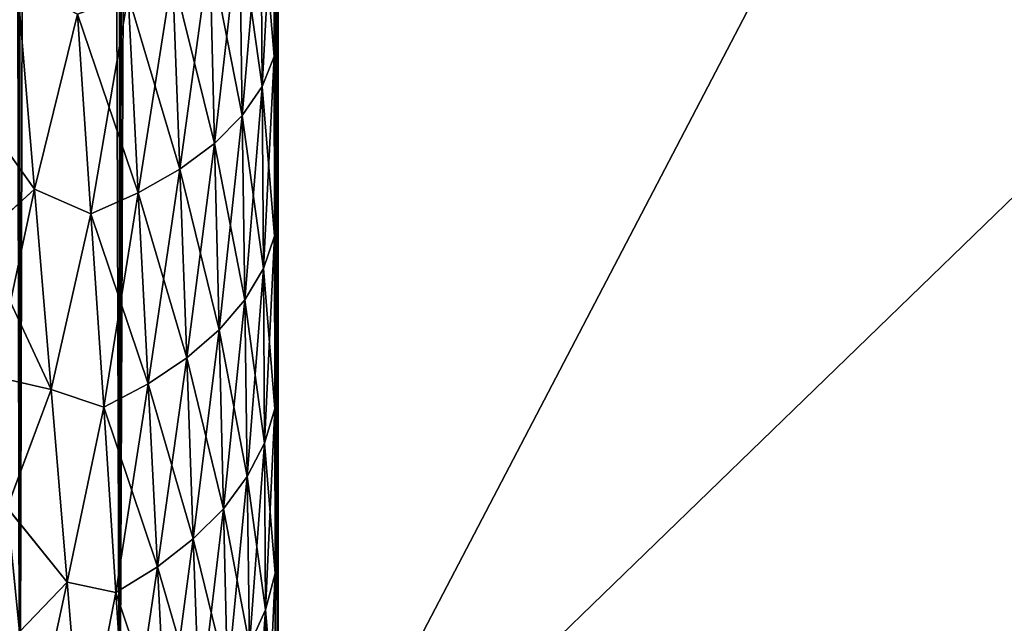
# Model space of a CAD drawing. Header units: metres. Extents: x -2 to 78, y -85 to 85.
# Tile 38 of 256: x 13.251 to 13.627, y -69.887 to -69.657. Entities that reach past the tile are written whole.
import ezdxf

# ---------------------------------------------------------------- set-up
doc = ezdxf.new("R2010")
doc.units = ezdxf.units.M
doc.layers.add('solid_20004802', color=7, linetype='CONTINUOUS')

msp = doc.modelspace()

# ---------------------------------------------------------------- linework, layer by layer
at = {"layer": 'solid_20004802'}
for points in [[(13.35, -69.995506, -2.995418), (21.683926, -54.040886, -2.886321), (30.017998, -53.841866, -2.777222)], [(13.35, -69.995506, -2.995418), (30.017998, -53.841866, -2.777222), (30.017998, -69.777306, -2.777222)], [(13.35, -69.995506, -2.995418), (13.35, -54.239883, -2.995418), (21.683926, -54.040886, -2.886321)], [(30.017998, -69.777306, 2.777222), (21.683926, -54.040886, 2.886321), (13.35, -54.239883, 2.995418)], [(13.251516, -54.239883, -2.989546), (13.251542, -69.995544, -2.98955), (13.214286, -69.995506, -2.980984)], [(13.214286, -54.239883, -2.980984), (13.251516, -54.239883, -2.989546), (13.214286, -69.995506, -2.980984)], [(13.214286, -54.239883, 2.980984), (13.214286, -69.995506, 2.980984), (13.251544, -69.995544, 2.98955)], [(13.244442, -54.239883, 2.9883), (13.214286, -54.239883, 2.980984), (13.251544, -69.995544, 2.98955)], [(13.244442, -54.239883, 2.9883), (13.28953, -69.995506, 2.993307), (13.28953, -54.239883, 2.993307)], [(13.244442, -54.239883, 2.9883), (13.251544, -69.995544, 2.98955), (13.28953, -69.995506, 2.993307)], [(13.251516, -54.239883, -2.989546), (13.28953, -54.239883, -2.993307), (13.251542, -69.995544, -2.98955)], [(13.251542, -69.995544, -2.98955), (13.28953, -54.239883, -2.993307), (13.28953, -69.995506, -2.993307)], [(13.319764, -54.239986, -2.994362), (13.35, -69.995506, -2.995418), (13.28953, -54.239883, -2.993307)], [(13.28953, -69.995506, -2.993307), (13.28953, -54.239883, -2.993307), (13.35, -69.995506, -2.995418)], [(13.28953, -69.995506, 2.993307), (13.35, -69.995506, 2.995418), (13.35, -54.239883, 2.995418)], [(13.28953, -69.995506, 2.993307), (13.35, -54.239883, 2.995418), (13.319761, -54.239986, 2.994362)], [(13.28953, -69.995506, 2.993307), (13.319761, -54.239986, 2.994362), (13.28953, -54.239883, 2.993307)], [(13.319764, -54.239986, -2.994362), (13.35, -54.239883, -2.995418), (13.35, -69.995506, -2.995418)], [(13.35, -69.995506, 2.995418), (30.017998, -69.777306, 2.777222), (13.35, -54.239883, 2.995418)], [(13.35, -70.159676, -0.470047), (13.35, -70.162575, -0.408759), (13.35, -68.792595, -1.297788)], [(13.35, -70.162575, 0.408759), (13.35, -68.792595, -1.297788), (13.35, -70.162575, -0.408759)], [(13.35, -69.68425, -1.107604), (13.35, -68.792595, -1.297788), (13.35, -69.636635, -1.133018)], [(13.35, -69.729332, -1.081218), (13.35, -68.792595, -1.297788), (13.35, -69.68425, -1.107604)], [(13.35, -69.771767, -1.054138), (13.35, -68.792595, -1.297788), (13.35, -69.729332, -1.081218)], [(13.35, -69.811577, -1.026037), (13.35, -68.792595, -1.297788), (13.35, -69.771767, -1.054138)], [(13.35, -69.848869, -0.997202), (13.35, -68.792595, -1.297788), (13.35, -69.811577, -1.026037)], [(13.35, -69.883781, -0.968), (13.35, -68.792595, -1.297788), (13.35, -69.848869, -0.997202)], [(13.35, -69.916222, -0.938469), (13.35, -68.792595, -1.297788), (13.35, -69.883781, -0.968)], [(13.35, -69.946198, -0.908476), (13.35, -68.792595, -1.297788), (13.35, -69.916222, -0.938469)], [(13.35, -69.999748, -0.847516), (13.35, -68.792595, -1.297788), (13.35, -69.946198, -0.908476)], [(13.35, -70.04496, -0.785292), (13.35, -68.792595, -1.297788), (13.35, -69.999748, -0.847516)], [(13.35, -70.082352, -0.722274), (13.35, -68.792595, -1.297788), (13.35, -70.04496, -0.785292)], [(13.35, -70.112061, -0.658552), (13.35, -68.792595, -1.297788), (13.35, -70.082352, -0.722274)], [(13.35, -70.134682, -0.595149), (13.35, -68.792595, -1.297788), (13.35, -70.112061, -0.658552)], [(13.35, -70.150337, -0.532146), (13.35, -68.792595, -1.297788), (13.35, -70.134682, -0.595149)], [(13.35, -70.159676, -0.470047), (13.35, -68.792595, -1.297788), (13.35, -70.150337, -0.532146)], [(13.35, -70.159676, 0.469988), (13.35, -68.792595, -1.297788), (13.35, -70.162575, 0.408759)], [(13.35, -70.150375, 0.531977), (13.35, -68.792595, -1.297788), (13.35, -70.159676, 0.469988)], [(13.35, -70.134773, 0.594822), (13.35, -68.792595, -1.297788), (13.35, -70.150375, 0.531977)], [(13.35, -70.112289, 0.657992), (13.35, -68.792595, -1.297788), (13.35, -70.134773, 0.594822)], [(13.35, -70.082809, 0.721399), (13.35, -68.792595, -1.297788), (13.35, -70.112289, 0.657992)], [(13.35, -70.045753, 0.784107), (13.35, -68.792595, -1.297788), (13.35, -70.082809, 0.721399)], [(13.35, -70.0009, 0.846093), (13.35, -68.792595, -1.297788), (13.35, -70.045753, 0.784107)], [(13.35, -69.947266, 0.907332), (13.35, -68.792595, -1.297788), (13.35, -70.0009, 0.846093)], [(13.35, -69.917122, 0.937595), (13.35, -68.792595, -1.297788), (13.35, -69.947266, 0.907332)], [(13.35, -69.884491, 0.967378), (13.35, -68.792595, -1.297788), (13.35, -69.917122, 0.937595)], [(13.35, -69.849327, 0.996817), (13.35, -68.792595, -1.297788), (13.35, -69.884491, 0.967378)], [(13.35, -69.811729, 1.025897), (13.35, -68.792595, -1.297788), (13.35, -69.849327, 0.996817)], [(13.35, -69.771652, 1.054199), (13.35, -68.792595, -1.297788), (13.35, -69.811729, 1.025897)], [(13.35, -69.729073, 1.081386), (13.35, -68.792595, -1.297788), (13.35, -69.771652, 1.054199)], [(13.35, -69.68399, 1.107776), (13.35, -68.792595, -1.297788), (13.35, -69.729073, 1.081386)], [(13.35, -69.636421, 1.133141), (13.35, -68.792595, -1.297788), (13.35, -69.68399, 1.107776)], [(13.348353, -69.599831, -1.179001), (13.34339, -69.610397, -1.202143), (13.343858, -69.682137, -1.164834)], [(13.34339, -69.610397, 1.202143), (13.348353, -69.599831, 1.179001), (13.34847, -69.670685, 1.143129)], [(13.34847, -69.670685, -1.14313), (13.348353, -69.599831, -1.179001), (13.343858, -69.682137, -1.164834)], [(13.35, -69.636635, -1.133018), (13.348353, -69.599831, -1.179001), (13.34847, -69.670685, -1.14313)], [(13.34847, -69.670685, 1.143129), (13.348353, -69.599831, 1.179001), (13.35, -69.636421, 1.133141)], [(13.34339, -69.610397, -1.202143), (13.335179, -69.620598, -1.224496), (13.336225, -69.693237, -1.185852)], [(13.335179, -69.620598, 1.224496), (13.34339, -69.610397, 1.202143), (13.343858, -69.682137, 1.164834)], [(13.343858, -69.682137, -1.164834), (13.34339, -69.610397, -1.202143), (13.336225, -69.693237, -1.185852)], [(13.343858, -69.682137, 1.164834), (13.34339, -69.610397, 1.202143), (13.34847, -69.670685, 1.143129)], [(13.335179, -69.620598, -1.224496), (13.323872, -69.630264, -1.24568), (13.325698, -69.703796, -1.205851)], [(13.323872, -69.630264, 1.24568), (13.335179, -69.620598, 1.224496), (13.336225, -69.693237, 1.185852)], [(13.336225, -69.693237, -1.185852), (13.335179, -69.620598, -1.224496), (13.325698, -69.703796, -1.205851)], [(13.336225, -69.693237, 1.185852), (13.335179, -69.620598, 1.224496), (13.343858, -69.682137, 1.164834)], [(13.323872, -69.630264, -1.24568), (13.309657, -69.639244, -1.265352), (13.312444, -69.713654, -1.224531)], [(13.309657, -69.639244, 1.265352), (13.323872, -69.630264, 1.24568), (13.325698, -69.703796, 1.205851)], [(13.325698, -69.703796, -1.205851), (13.323872, -69.630264, -1.24568), (13.312444, -69.713654, -1.224531)], [(13.325698, -69.703796, 1.205851), (13.323872, -69.630264, 1.24568), (13.336225, -69.693237, 1.185852)], [(13.34847, -69.670685, 1.143129), (13.35, -69.636421, 1.133141), (13.35, -69.68399, 1.107776)], [(13.35, -69.68425, -1.107604), (13.35, -69.636635, -1.133018), (13.34847, -69.670685, -1.14313)], [(13.309657, -69.639244, -1.265352), (13.292766, -69.647385, -1.283194), (13.29666, -69.722672, -1.241611)], [(13.292766, -69.647385, 1.283194), (13.309657, -69.639244, 1.265352), (13.312444, -69.713654, 1.224531)], [(13.312444, -69.713654, -1.224531), (13.309657, -69.639244, -1.265352), (13.29666, -69.722672, -1.241611)], [(13.312444, -69.713654, 1.224531), (13.309657, -69.639244, 1.265352), (13.325698, -69.703796, 1.205851)], [(13.257135, -69.721298, -1.279421), (13.250564, -69.642403, -1.321386), (13.231118, -69.6847, -1.312951)], [(13.250564, -69.642395, 1.321388), (13.257136, -69.721298, 1.279423), (13.231123, -69.684792, 1.312903)], [(13.273466, -69.654556, 1.298912), (13.257136, -69.721298, 1.279423), (13.250564, -69.642395, 1.321388)], [(13.273466, -69.654556, -1.298912), (13.250564, -69.642403, -1.321386), (13.257135, -69.721298, -1.279421)], [(13.292766, -69.647385, -1.283194), (13.273466, -69.654556, -1.298912), (13.278582, -69.730705, -1.25683)], [(13.273466, -69.654556, 1.298912), (13.292766, -69.647385, 1.283194), (13.29666, -69.722672, 1.241611)], [(13.29666, -69.722672, -1.241611), (13.292766, -69.647385, -1.283194), (13.278582, -69.730705, -1.25683)], [(13.29666, -69.722672, 1.241611), (13.292766, -69.647385, 1.283194), (13.312444, -69.713654, 1.224531)], [(13.278582, -69.730705, -1.25683), (13.273466, -69.654556, -1.298912), (13.257135, -69.721298, -1.279421)], [(13.278583, -69.730705, 1.25683), (13.257136, -69.721298, 1.279423), (13.273466, -69.654556, 1.298912)], [(13.278583, -69.730705, 1.25683), (13.273466, -69.654556, 1.298912), (13.29666, -69.722672, 1.241611)], [(13.34847, -69.670685, -1.14313), (13.343858, -69.682137, -1.164834), (13.344303, -69.75148, -1.123331)], [(13.343858, -69.682137, 1.164834), (13.34847, -69.670685, 1.143129), (13.348581, -69.739174, 1.103124)], [(13.348581, -69.739174, -1.103124), (13.34847, -69.670685, -1.14313), (13.344303, -69.75148, -1.123331)], [(13.35, -69.68425, -1.107604), (13.34847, -69.670685, -1.14313), (13.348581, -69.739174, -1.103124)], [(13.348581, -69.739174, 1.103124), (13.34847, -69.670685, 1.143129), (13.35, -69.68399, 1.107776)], [(13.343858, -69.682137, -1.164834), (13.336225, -69.693237, -1.185852), (13.337218, -69.76342, -1.142946)], [(13.336225, -69.693237, 1.185852), (13.343858, -69.682137, 1.164834), (13.344303, -69.75148, 1.123331)], [(13.344303, -69.75148, -1.123331), (13.343858, -69.682137, -1.164834), (13.337218, -69.76342, -1.142946)], [(13.344303, -69.75148, 1.123331), (13.343858, -69.682137, 1.164834), (13.348581, -69.739174, 1.103124)], [(13.257135, -69.721298, -1.279421), (13.231118, -69.6847, -1.312951), (13.236555, -69.73996, -1.2826)], [(13.257136, -69.721298, 1.279423), (13.236562, -69.740067, 1.282541), (13.231123, -69.684792, 1.312903)], [(13.348581, -69.739174, 1.103124), (13.35, -69.68399, 1.107776), (13.35, -69.729073, 1.081386)], [(13.35, -69.729332, -1.081218), (13.35, -69.68425, -1.107604), (13.348581, -69.739174, -1.103124)], [(13.336225, -69.693237, -1.185852), (13.325698, -69.703796, -1.205851), (13.327437, -69.774826, -1.16168)], [(13.325698, -69.703796, 1.205851), (13.336225, -69.693237, 1.185852), (13.337218, -69.76342, 1.142945)], [(13.337218, -69.76342, -1.142946), (13.336225, -69.693237, -1.185852), (13.327437, -69.774826, -1.16168)], [(13.337218, -69.76342, 1.142945), (13.336225, -69.693237, 1.185852), (13.344303, -69.75148, 1.123331)], [(13.325698, -69.703796, -1.205851), (13.312444, -69.713654, -1.224531), (13.315103, -69.785538, -1.179274)], [(13.312444, -69.713654, 1.224531), (13.325698, -69.703796, 1.205851), (13.327437, -69.774826, 1.16168)], [(13.327437, -69.774826, -1.16168), (13.325698, -69.703796, -1.205851), (13.315103, -69.785538, -1.179274)], [(13.327437, -69.774826, 1.16168), (13.325698, -69.703796, 1.205851), (13.337218, -69.76342, 1.142945)], [(13.312444, -69.713654, -1.224531), (13.29666, -69.722672, -1.241611), (13.300385, -69.795403, -1.195482)], [(13.29666, -69.722672, 1.241611), (13.312444, -69.713654, 1.224531), (13.315103, -69.785538, 1.179273)], [(13.315103, -69.785538, -1.179274), (13.312444, -69.713654, -1.224531), (13.300385, -69.795403, -1.195482)], [(13.315103, -69.785538, 1.179273), (13.312444, -69.713654, 1.224531), (13.327437, -69.774826, 1.16168)], [(13.257135, -69.721298, -1.279421), (13.236555, -69.73996, -1.2826), (13.241767, -69.792595, -1.250612)], [(13.257136, -69.721298, 1.279423), (13.263463, -69.797623, 1.232492), (13.236562, -69.740067, 1.282541)], [(13.263463, -69.797623, -1.23249), (13.257135, -69.721298, -1.279421), (13.241767, -69.792595, -1.250612)], [(13.278582, -69.730705, -1.25683), (13.257135, -69.721298, -1.279421), (13.263463, -69.797623, -1.23249)], [(13.278583, -69.730705, 1.25683), (13.263463, -69.797623, 1.232492), (13.257136, -69.721298, 1.279423)], [(13.29666, -69.722672, -1.241611), (13.278582, -69.730705, -1.25683), (13.283488, -69.804283, -1.210075)], [(13.278583, -69.730705, 1.25683), (13.29666, -69.722672, 1.241611), (13.300385, -69.795403, 1.195482)], [(13.300385, -69.795403, -1.195482), (13.29666, -69.722672, -1.241611), (13.283488, -69.804283, -1.210075)], [(13.300385, -69.795403, 1.195482), (13.29666, -69.722672, 1.241611), (13.315103, -69.785538, 1.179273)], [(13.283488, -69.804283, -1.210075), (13.278582, -69.730705, -1.25683), (13.263463, -69.797623, -1.23249)], [(13.283488, -69.804283, 1.210075), (13.263463, -69.797623, 1.232492), (13.278583, -69.730705, 1.25683)], [(13.283488, -69.804283, 1.210075), (13.278583, -69.730705, 1.25683), (13.300385, -69.795403, 1.195482)], [(13.348581, -69.739174, 1.103124), (13.35, -69.729073, 1.081386), (13.35, -69.771652, 1.054199)], [(13.35, -69.729332, -1.081218), (13.348581, -69.739174, -1.103124), (13.348686, -69.804977, -1.058881)], [(13.35, -69.771767, -1.054138), (13.35, -69.729332, -1.081218), (13.348686, -69.804977, -1.058881)], [(13.263463, -69.797623, 1.232492), (13.241776, -69.792702, 1.250544), (13.236562, -69.740067, 1.282541)], [(13.348581, -69.739174, -1.103124), (13.344303, -69.75148, -1.123331), (13.344725, -69.818069, -1.077527)], [(13.344303, -69.75148, 1.123331), (13.348581, -69.739174, 1.103124), (13.348686, -69.804977, 1.058881)], [(13.348686, -69.804977, -1.058881), (13.348581, -69.739174, -1.103124), (13.344725, -69.818069, -1.077527)], [(13.348686, -69.804977, 1.058881), (13.348581, -69.739174, 1.103124), (13.35, -69.771652, 1.054199)], [(13.344303, -69.75148, -1.123331), (13.337218, -69.76342, -1.142946), (13.33816, -69.830803, -1.095668)], [(13.337218, -69.76342, 1.142945), (13.344303, -69.75148, 1.123331), (13.344725, -69.818069, 1.077527)], [(13.344725, -69.818069, -1.077527), (13.344303, -69.75148, -1.123331), (13.33816, -69.830803, -1.095668)], [(13.344725, -69.818069, 1.077527), (13.344303, -69.75148, 1.123331), (13.348686, -69.804977, 1.058881)], [(13.337218, -69.76342, -1.142946), (13.327437, -69.774826, -1.16168), (13.329085, -69.84301, -1.113057)], [(13.327437, -69.774826, 1.16168), (13.337218, -69.76342, 1.142945), (13.33816, -69.830803, 1.095668)], [(13.33816, -69.830803, -1.095668), (13.337218, -69.76342, -1.142946), (13.329085, -69.84301, -1.113057)], [(13.33816, -69.830803, 1.095668), (13.337218, -69.76342, 1.142945), (13.344725, -69.818069, 1.077527)], [(13.348686, -69.804977, 1.058881), (13.35, -69.771652, 1.054199), (13.35, -69.811729, 1.025897)], [(13.35, -69.811577, -1.026037), (13.35, -69.771767, -1.054138), (13.348686, -69.804977, -1.058881)], [(13.327437, -69.774826, -1.16168), (13.315103, -69.785538, -1.179274), (13.317626, -69.85453, -1.129469)], [(13.315103, -69.785538, 1.179273), (13.327437, -69.774826, 1.16168), (13.329086, -69.84301, 1.113057)], [(13.329085, -69.84301, -1.113057), (13.327437, -69.774826, -1.16168), (13.317626, -69.85453, -1.129469)], [(13.329086, -69.84301, 1.113057), (13.327437, -69.774826, 1.16168), (13.33816, -69.830803, 1.095668)], [(13.349968, -70.098213, 2.990131), (30.019377, -69.888893, 2.770957), (30.017998, -69.777306, 2.777222)], [(13.34997, -70.088905, 2.991047), (13.349968, -70.098213, 2.990131), (30.017998, -69.777306, 2.777222)], [(13.349972, -70.07959, 2.991877), (13.34997, -70.088905, 2.991047), (30.017998, -69.777306, 2.777222)], [(13.349974, -70.070267, 2.99262), (13.349972, -70.07959, 2.991877), (30.017998, -69.777306, 2.777222)], [(13.349977, -70.060936, 2.993276), (13.349974, -70.070267, 2.99262), (30.017998, -69.777306, 2.777222)], [(13.349979, -70.051605, 2.993844), (13.349977, -70.060936, 2.993276), (30.017998, -69.777306, 2.777222)], [(13.349982, -70.042259, 2.994325), (13.349979, -70.051605, 2.993844), (30.017998, -69.777306, 2.777222)], [(13.349985, -70.032913, 2.994718), (13.349982, -70.042259, 2.994325), (30.017998, -69.777306, 2.777222)], [(13.349988, -70.023567, 2.995025), (13.349985, -70.032913, 2.994718), (30.017998, -69.777306, 2.777222)], [(13.349992, -70.014214, 2.995243), (13.349988, -70.023567, 2.995025), (30.017998, -69.777306, 2.777222)], [(13.349996, -70.00486, 2.995374), (13.349992, -70.014214, 2.995243), (30.017998, -69.777306, 2.777222)], [(13.35, -69.995506, 2.995418), (13.349996, -70.00486, 2.995374), (30.017998, -69.777306, 2.777222)], [(13.35, -69.995506, -2.995418), (30.017998, -69.777306, -2.777222), (30.019377, -69.888893, -2.770957)], [(13.315103, -69.785538, -1.179274), (13.300385, -69.795403, -1.195482), (13.303927, -69.865219, -1.144693)], [(13.300385, -69.795403, 1.195482), (13.315103, -69.785538, 1.179273), (13.317626, -69.85453, 1.129469)], [(13.317626, -69.85453, -1.129469), (13.315103, -69.785538, -1.179274), (13.303927, -69.865219, -1.144693)], [(13.317626, -69.85453, 1.129469), (13.315103, -69.785538, 1.179273), (13.329086, -69.84301, 1.113057)], [(13.263463, -69.797623, -1.23249), (13.241767, -69.792595, -1.250612), (13.246752, -69.842567, -1.217117)], [(13.263463, -69.797623, 1.232492), (13.246761, -69.842674, 1.217043), (13.241776, -69.792702, 1.250544)], [(13.269515, -69.870987, -1.180467), (13.263463, -69.797623, -1.23249), (13.246752, -69.842567, -1.217117)], [(13.263463, -69.797623, 1.232492), (13.269515, -69.870979, 1.180469), (13.246761, -69.842674, 1.217043)], [(13.283488, -69.804283, -1.210075), (13.263463, -69.797623, -1.23249), (13.269515, -69.870987, -1.180467)], [(13.283488, -69.804283, 1.210075), (13.269515, -69.870979, 1.180469), (13.263463, -69.797623, 1.232492)], [(13.300385, -69.795403, -1.195482), (13.283488, -69.804283, -1.210075), (13.288164, -69.874939, -1.158531)], [(13.283488, -69.804283, 1.210075), (13.300385, -69.795403, 1.195482), (13.303927, -69.865219, 1.144693)], [(13.303927, -69.865219, -1.144693), (13.300385, -69.795403, -1.195482), (13.288164, -69.874939, -1.158531)], [(13.303927, -69.865219, 1.144693), (13.300385, -69.795403, 1.195482), (13.317626, -69.85453, 1.129469)], [(13.288164, -69.874939, -1.158531), (13.283488, -69.804283, -1.210075), (13.269515, -69.870987, -1.180467)], [(13.288164, -69.874939, 1.158531), (13.269515, -69.870979, 1.180469), (13.283488, -69.804283, 1.210075)], [(13.288164, -69.874939, 1.158531), (13.283488, -69.804283, 1.210075), (13.303927, -69.865219, 1.144693)], [(13.348686, -69.804977, -1.058881), (13.344725, -69.818069, -1.077527), (13.34512, -69.881516, -1.027351)], [(13.344725, -69.818069, 1.077527), (13.348686, -69.804977, 1.058881), (13.348785, -69.867691, 1.010328)], [(13.348785, -69.867691, -1.010328), (13.348686, -69.804977, -1.058881), (13.34512, -69.881516, -1.027351)], [(13.35, -69.811577, -1.026037), (13.348686, -69.804977, -1.058881), (13.348785, -69.867691, -1.010328)], [(13.348686, -69.804977, 1.058881), (13.35, -69.811729, 1.025897), (13.35, -69.849327, 0.996817)], [(13.348785, -69.867691, 1.010328), (13.348686, -69.804977, 1.058881), (13.35, -69.849327, 0.996817)], [(13.35, -69.848869, -0.997202), (13.35, -69.811577, -1.026037), (13.348785, -69.867691, -1.010328)], [(13.344725, -69.818069, -1.077527), (13.33816, -69.830803, -1.095668), (13.339044, -69.894989, -1.043947)], [(13.33816, -69.830803, 1.095668), (13.344725, -69.818069, 1.077527), (13.34512, -69.881516, 1.027351)], [(13.34512, -69.881516, -1.027351), (13.344725, -69.818069, -1.077527), (13.339044, -69.894989, -1.043947)], [(13.34512, -69.881516, 1.027351), (13.344725, -69.818069, 1.077527), (13.348785, -69.867691, 1.010328)], [(13.33816, -69.830803, -1.095668), (13.329085, -69.84301, -1.113057), (13.330636, -69.907951, -1.059908)], [(13.329086, -69.84301, 1.113057), (13.33816, -69.830803, 1.095668), (13.339044, -69.894989, 1.043947)], [(13.339044, -69.894989, -1.043947), (13.33816, -69.830803, -1.095668), (13.330636, -69.907951, -1.059908)], [(13.339044, -69.894989, 1.043947), (13.33816, -69.830803, 1.095668), (13.34512, -69.881516, 1.027351)], [(13.269515, -69.870987, -1.180467), (13.246752, -69.842567, -1.217117), (13.251455, -69.889885, -1.182269)], [(13.269515, -69.870979, 1.180469), (13.251466, -69.889984, 1.182193), (13.246761, -69.842674, 1.217043)], [(13.329085, -69.84301, -1.113057), (13.317626, -69.85453, -1.129469), (13.320003, -69.92025, -1.075042)], [(13.317626, -69.85453, 1.129469), (13.329086, -69.84301, 1.113057), (13.330636, -69.907951, 1.059908)], [(13.330636, -69.907951, -1.059908), (13.329085, -69.84301, -1.113057), (13.320003, -69.92025, -1.075042)], [(13.330636, -69.907951, 1.059908), (13.329086, -69.84301, 1.113057), (13.339044, -69.894989, 1.043947)], [(13.35, -69.883781, -0.968), (13.35, -69.848869, -0.997202), (13.348785, -69.867691, -1.010328)], [(13.348785, -69.867691, 1.010328), (13.35, -69.849327, 0.996817), (13.35, -69.884491, 0.967378)], [(13.317626, -69.85453, -1.129469), (13.303927, -69.865219, -1.144693), (13.30727, -69.931725, -1.08917)], [(13.303927, -69.865219, 1.144693), (13.317626, -69.85453, 1.129469), (13.320003, -69.92025, 1.075042)], [(13.320003, -69.92025, -1.075042), (13.317626, -69.85453, -1.129469), (13.30727, -69.931725, -1.08917)], [(13.320003, -69.92025, 1.075042), (13.317626, -69.85453, 1.129469), (13.330636, -69.907951, 1.059908)], [(13.303927, -69.865219, -1.144693), (13.288164, -69.874939, -1.158531), (13.292586, -69.942245, -1.102119)], [(13.288164, -69.874939, 1.158531), (13.303927, -69.865219, 1.144693), (13.30727, -69.931725, 1.089169)], [(13.30727, -69.931725, -1.08917), (13.303927, -69.865219, -1.144693), (13.292586, -69.942245, -1.102119)], [(13.30727, -69.931725, 1.089169), (13.303927, -69.865219, 1.144693), (13.320003, -69.92025, 1.075042)], [(13.348785, -69.867691, -1.010328), (13.34512, -69.881516, -1.027351), (13.345488, -69.941162, -0.972886)], [(13.34512, -69.881516, 1.027351), (13.348785, -69.867691, 1.010328), (13.348877, -69.926659, 0.957548)], [(13.348877, -69.926659, -0.957548), (13.348785, -69.867691, -1.010328), (13.345488, -69.941162, -0.972886)], [(13.35, -69.883781, -0.968), (13.348785, -69.867691, -1.010328), (13.348877, -69.926659, -0.957548)], [(13.348877, -69.926659, 0.957548), (13.348785, -69.867691, 1.010328), (13.35, -69.884491, 0.967378)], [(13.269515, -69.870987, -1.180467), (13.251455, -69.889885, -1.182269), (13.255868, -69.934486, -1.146236)], [(13.269515, -69.870979, 1.180469), (13.275259, -69.940956, 1.123251), (13.251466, -69.889984, 1.182193)], [(13.275259, -69.940956, -1.123249), (13.269515, -69.870987, -1.180467), (13.255868, -69.934486, -1.146236)], [(13.288164, -69.874939, 1.158531), (13.275259, -69.940956, 1.123251), (13.269515, -69.870979, 1.180469)], [(13.288164, -69.874939, -1.158531), (13.269515, -69.870987, -1.180467), (13.275259, -69.940956, -1.123249)], [(13.292586, -69.942245, -1.102119), (13.288164, -69.874939, -1.158531), (13.275259, -69.940956, -1.123249)], [(13.292587, -69.942245, 1.102119), (13.275259, -69.940956, 1.123251), (13.288164, -69.874939, 1.158531)], [(13.292587, -69.942245, 1.102119), (13.288164, -69.874939, 1.158531), (13.30727, -69.931725, 1.089169)], [(13.34512, -69.881516, -1.027351), (13.339044, -69.894989, -1.043947), (13.339864, -69.95533, -0.987869)], [(13.339044, -69.894989, 1.043947), (13.34512, -69.881516, 1.027351), (13.345488, -69.941162, 0.972886)], [(13.345488, -69.941162, -0.972886), (13.34512, -69.881516, -1.027351), (13.339864, -69.95533, -0.987869)], [(13.345488, -69.941162, 0.972886), (13.34512, -69.881516, 1.027351), (13.348877, -69.926659, 0.957548)], [(13.35, -69.916222, -0.938469), (13.35, -69.883781, -0.968), (13.348877, -69.926659, -0.957548)], [(13.348877, -69.926659, 0.957548), (13.35, -69.884491, 0.967378), (13.35, -69.917122, 0.937595)]]:
    msp.add_3dface(points, dxfattribs=at)

doc.saveas('drawing.dxf')
